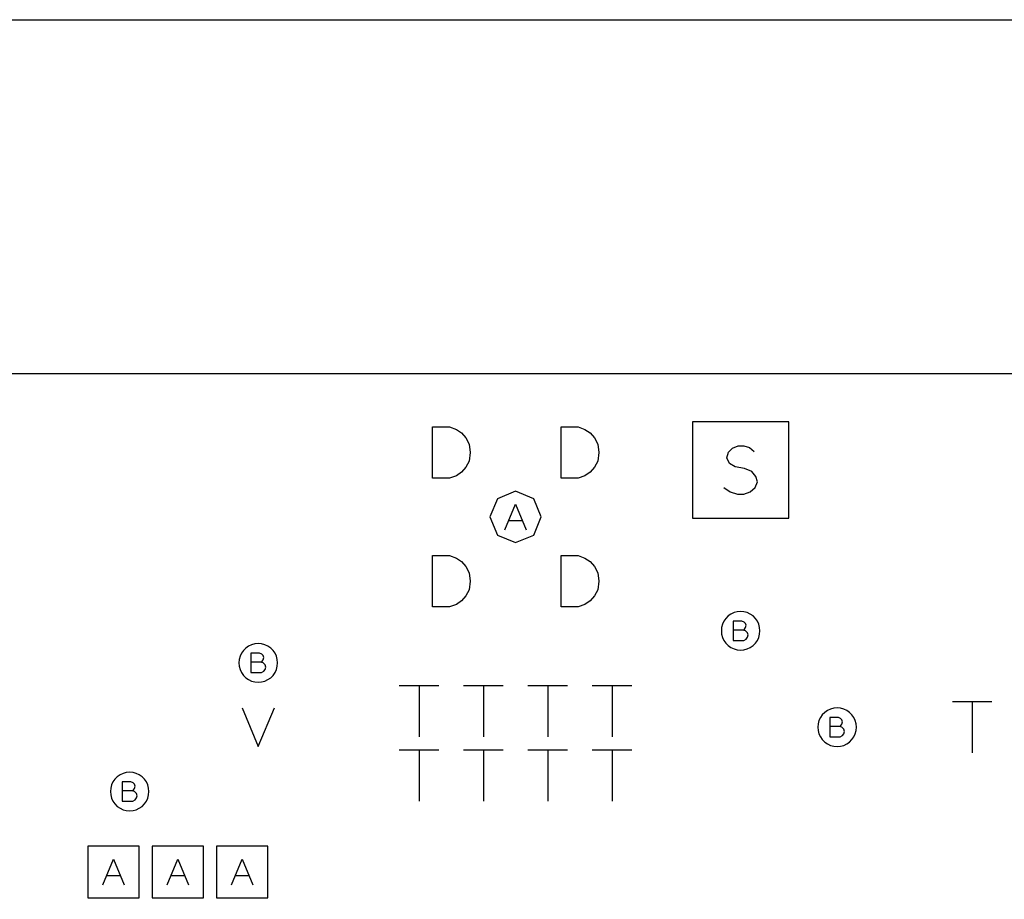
# Model space of a CAD drawing. Extents: x 280 to 610, y 250 to 460.
# Tile 12 of 53: x 337 to 352, y 328 to 342. Entities that reach past the tile are written whole.
import ezdxf

# ---------------------------------------------------------------- set-up
doc = ezdxf.new("R2010")
doc.units = 0
doc.layers.add('RVP8-IFD_G_fab_art', color=2, linetype='CONTINUOUS')

msp = doc.modelspace()

# ---------------------------------------------------------------- linework, layer by layer
at = {"layer": 'RVP8-IFD_G_fab_art'}
for points in [[(322.3, 342.1), (363.538, 342.1)], [(348.038, 334.825), (348.138, 334.762), (348.25, 334.725), (348.35, 334.725), (348.45, 334.762), (348.525, 334.825), (348.562, 334.913), (348.538, 335), (348.475, 335.075), (348.362, 335.125), (348.213, 335.15), (348.125, 335.2), (348.087, 335.287), (348.113, 335.375), (348.175, 335.437), (348.262, 335.475), (348.35, 335.475), (348.438, 335.45), (348.513, 335.388)], [(344.633, 334.17), (344.8, 334.57), (344.967, 334.17)], [(344.907, 334.31), (344.693, 334.31)], [(348.34, 332.61), (348.36, 332.625), (348.375, 332.65), (348.385, 332.685), (348.375, 332.715), (348.355, 332.735), (348.32, 332.75), (348.185, 332.75), (348.185, 332.45), (348.35, 332.45), (348.385, 332.47), (348.405, 332.5), (348.415, 332.535), (348.405, 332.57), (348.375, 332.6), (348.34, 332.61), (348.185, 332.61)], [(340.84, 332.11), (340.86, 332.125), (340.875, 332.15), (340.885, 332.185), (340.875, 332.215), (340.855, 332.235), (340.82, 332.25), (340.685, 332.25), (340.685, 331.95), (340.85, 331.95), (340.885, 331.97), (340.905, 332), (340.915, 332.035), (340.905, 332.07), (340.875, 332.1), (340.84, 332.11), (340.685, 332.11)], [(342.993, 331.75), (343.607, 331.75)], [(343.3, 331.75), (343.3, 330.95)], [(343.993, 331.75), (344.607, 331.75)], [(344.3, 331.75), (344.3, 330.95)], [(344.993, 331.75), (345.607, 331.75)], [(345.3, 331.75), (345.3, 330.95)], [(345.993, 331.75), (346.607, 331.75)], [(346.3, 331.75), (346.3, 330.95)], [(351.593, 331.5), (352.207, 331.5)], [(351.9, 331.5), (351.9, 330.7)], [(340.55, 331.4), (340.8, 330.8), (341.05, 331.4)], [(349.84, 331.11), (349.86, 331.125), (349.875, 331.15), (349.885, 331.185), (349.875, 331.215), (349.855, 331.235), (349.82, 331.25), (349.685, 331.25), (349.685, 330.95), (349.85, 330.95), (349.885, 330.97), (349.905, 331), (349.915, 331.035), (349.905, 331.07), (349.875, 331.1), (349.84, 331.11), (349.685, 331.11)], [(342.993, 330.75), (343.607, 330.75)], [(343.3, 330.75), (343.3, 329.95)], [(343.993, 330.75), (344.607, 330.75)], [(344.3, 330.75), (344.3, 329.95)], [(344.993, 330.75), (345.607, 330.75)], [(345.3, 330.75), (345.3, 329.95)], [(345.993, 330.75), (346.607, 330.75)], [(346.3, 330.75), (346.3, 329.95)], [(338.84, 330.11), (338.86, 330.125), (338.875, 330.15), (338.885, 330.185), (338.875, 330.215), (338.855, 330.235), (338.82, 330.25), (338.685, 330.25), (338.685, 329.95), (338.85, 329.95), (338.885, 329.97), (338.905, 330), (338.915, 330.035), (338.905, 330.07), (338.875, 330.1), (338.84, 330.11), (338.685, 330.11)], [(338.383, 328.65), (338.55, 329.05), (338.717, 328.65)], [(339.383, 328.65), (339.55, 329.05), (339.717, 328.65)], [(340.383, 328.65), (340.55, 329.05), (340.717, 328.65)], [(338.657, 328.79), (338.443, 328.79)], [(339.657, 328.79), (339.443, 328.79)], [(340.657, 328.79), (340.443, 328.79)]]:
    msp.add_lwpolyline(points, dxfattribs=at)
for points in [[(322.3, 296.6), (322.3, 336.6), (412.3, 336.6), (412.3, 296.6), (322.3, 296.6)], [(343.507, 334.97), (343.507, 335.77), (343.773, 335.77), (343.88, 335.73), (343.96, 335.677), (344.027, 335.597), (344.08, 335.503), (344.093, 335.37), (344.08, 335.237), (344.027, 335.143), (343.96, 335.063), (343.88, 335.01), (343.773, 334.97), (343.507, 334.97)], [(345.507, 334.97), (345.507, 335.77), (345.773, 335.77), (345.88, 335.73), (345.96, 335.677), (346.027, 335.597), (346.08, 335.503), (346.093, 335.37), (346.08, 335.237), (346.027, 335.143), (345.96, 335.063), (345.88, 335.01), (345.773, 334.97), (345.507, 334.97)], [(347.55, 334.35), (349.05, 334.35), (349.05, 335.85), (347.55, 335.85), (347.55, 334.35)], [(345.2, 334.37), (345.083, 334.653), (344.8, 334.77), (344.517, 334.653), (344.4, 334.37), (344.517, 334.087), (344.8, 333.97), (345.083, 334.087), (345.2, 334.37)], [(343.507, 332.97), (343.507, 333.77), (343.773, 333.77), (343.88, 333.73), (343.96, 333.677), (344.027, 333.597), (344.08, 333.503), (344.093, 333.37), (344.08, 333.237), (344.027, 333.143), (343.96, 333.063), (343.88, 333.01), (343.773, 332.97), (343.507, 332.97)], [(345.507, 332.97), (345.507, 333.77), (345.773, 333.77), (345.88, 333.73), (345.96, 333.677), (346.027, 333.597), (346.08, 333.503), (346.093, 333.37), (346.08, 333.237), (346.027, 333.143), (345.96, 333.063), (345.88, 333.01), (345.773, 332.97), (345.507, 332.97)], [(348.6, 332.6), (348.595, 332.652), (348.582, 332.703), (348.56, 332.75), (348.53, 332.793), (348.493, 332.83), (348.45, 332.86), (348.403, 332.882), (348.352, 332.895), (348.3, 332.9), (348.248, 332.895), (348.197, 332.882), (348.15, 332.86), (348.107, 332.83), (348.07, 332.793), (348.04, 332.75), (348.018, 332.703), (348.005, 332.652), (348, 332.6), (348.005, 332.548), (348.018, 332.497), (348.04, 332.45), (348.07, 332.407), (348.107, 332.37), (348.15, 332.34), (348.197, 332.318), (348.248, 332.305), (348.3, 332.3), (348.352, 332.305), (348.403, 332.318), (348.45, 332.34), (348.493, 332.37), (348.53, 332.407), (348.56, 332.45), (348.582, 332.497), (348.595, 332.548), (348.6, 332.6)], [(341.1, 332.1), (341.095, 332.152), (341.082, 332.203), (341.06, 332.25), (341.03, 332.293), (340.993, 332.33), (340.95, 332.36), (340.903, 332.382), (340.852, 332.395), (340.8, 332.4), (340.748, 332.395), (340.697, 332.382), (340.65, 332.36), (340.607, 332.33), (340.57, 332.293), (340.54, 332.25), (340.518, 332.203), (340.505, 332.152), (340.5, 332.1), (340.505, 332.048), (340.518, 331.997), (340.54, 331.95), (340.57, 331.907), (340.607, 331.87), (340.65, 331.84), (340.697, 331.818), (340.748, 331.805), (340.8, 331.8), (340.852, 331.805), (340.903, 331.818), (340.95, 331.84), (340.993, 331.87), (341.03, 331.907), (341.06, 331.95), (341.082, 331.997), (341.095, 332.048), (341.1, 332.1)], [(350.1, 331.1), (350.095, 331.152), (350.082, 331.203), (350.06, 331.25), (350.03, 331.293), (349.993, 331.33), (349.95, 331.36), (349.903, 331.382), (349.852, 331.395), (349.8, 331.4), (349.748, 331.395), (349.697, 331.382), (349.65, 331.36), (349.607, 331.33), (349.57, 331.293), (349.54, 331.25), (349.518, 331.203), (349.505, 331.152), (349.5, 331.1), (349.505, 331.048), (349.518, 330.997), (349.54, 330.95), (349.57, 330.907), (349.607, 330.87), (349.65, 330.84), (349.697, 330.818), (349.748, 330.805), (349.8, 330.8), (349.852, 330.805), (349.903, 330.818), (349.95, 330.84), (349.993, 330.87), (350.03, 330.907), (350.06, 330.95), (350.082, 330.997), (350.095, 331.048), (350.1, 331.1)], [(339.1, 330.1), (339.095, 330.152), (339.082, 330.203), (339.06, 330.25), (339.03, 330.293), (338.993, 330.33), (338.95, 330.36), (338.903, 330.382), (338.852, 330.395), (338.8, 330.4), (338.748, 330.395), (338.697, 330.382), (338.65, 330.36), (338.607, 330.33), (338.57, 330.293), (338.54, 330.25), (338.518, 330.203), (338.505, 330.152), (338.5, 330.1), (338.505, 330.048), (338.518, 329.997), (338.54, 329.95), (338.57, 329.907), (338.607, 329.87), (338.65, 329.84), (338.697, 329.818), (338.748, 329.805), (338.8, 329.8), (338.852, 329.805), (338.903, 329.818), (338.95, 329.84), (338.993, 329.87), (339.03, 329.907), (339.06, 329.95), (339.082, 329.997), (339.095, 330.048), (339.1, 330.1)], [(338.15, 328.45), (338.95, 328.45), (338.95, 329.25), (338.15, 329.25), (338.15, 328.45)], [(339.15, 328.45), (339.95, 328.45), (339.95, 329.25), (339.15, 329.25), (339.15, 328.45)], [(340.15, 328.45), (340.95, 328.45), (340.95, 329.25), (340.15, 329.25), (340.15, 328.45)]]:
    msp.add_lwpolyline(points, close=True, dxfattribs=at)

doc.saveas('drawing.dxf')
